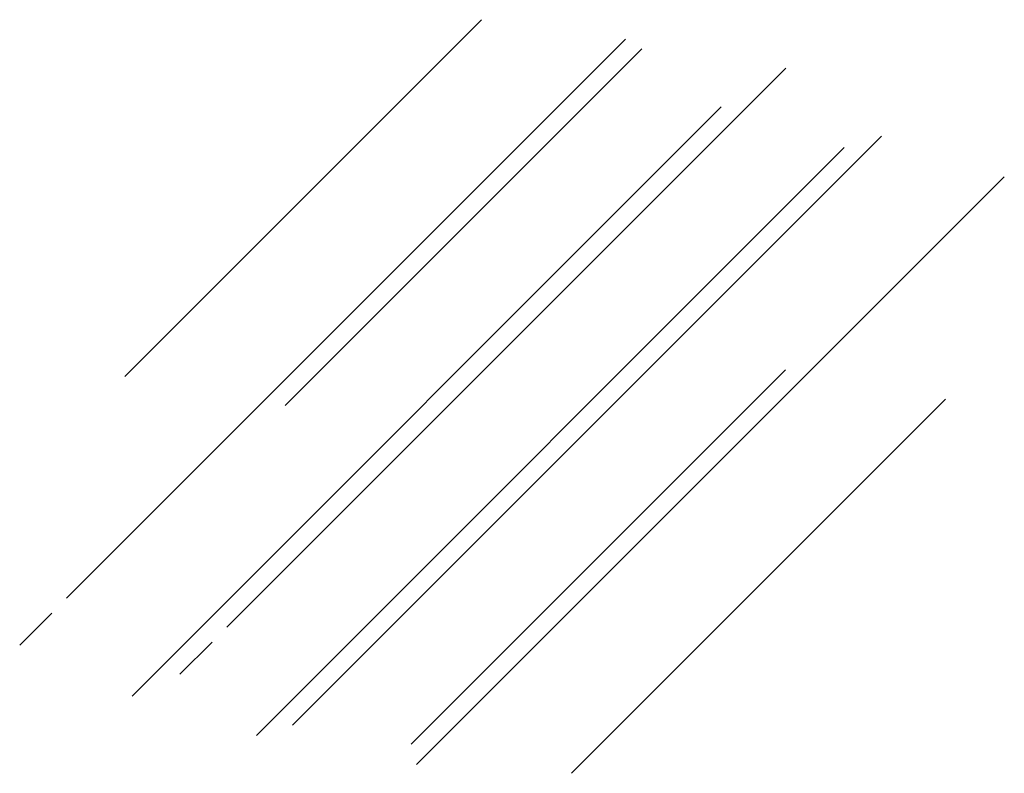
# Model space of a CAD drawing. Extents: x 183292 to 250788, y 844820 to 878152.
# Tile 6 of 6: x 249723 to 250788, y 844820 to 845635. Entities that reach past the tile are written whole.
import ezdxf

# ---------------------------------------------------------------- set-up
doc = ezdxf.new("R2010")
doc.units = 0
doc.header["$LTSCALE"] = 800
doc.layers.get('0').update_dxf_attribs({"linetype": 'CONTINUOUS'})
doc.layers.add('WETFILL', color=12, linetype='CONTINUOUS')
doc.layers.get('0').off()

# ---------------------------------------------------------------- blocks, each defined once
blk = doc.blocks.new('*X')
at = {"color": 0}
for p, q in [((250010.422338, 845217.555402), (250396.129104, 845603.262168)), ((249947.483293, 844977.839662), (250551.928531, 845582.284899)), ((250018.374722, 844871.954396), (250655.349956, 845508.929629)), ((250152.654307, 844829.457285), (250788.102994, 845464.905972)), ((250319.975049, 844820.001332), (250724.617983, 845224.644265)), ((249896.690358, 844927.046726), (249931.385716, 844961.742085))]:
    blk.add_line(p, q, dxfattribs=at)

msp = doc.modelspace()

# ---------------------------------------------------------------- block references
at = {"layer": 'WETFILL', "color": 0}
for p in [(-173.255247, 31.523385), (0, 0), (0, 0), (0, 0), (0, 0), (0, 0)]:
    msp.add_blockref('*X', p, dxfattribs=at)

doc.saveas('drawing.dxf')
